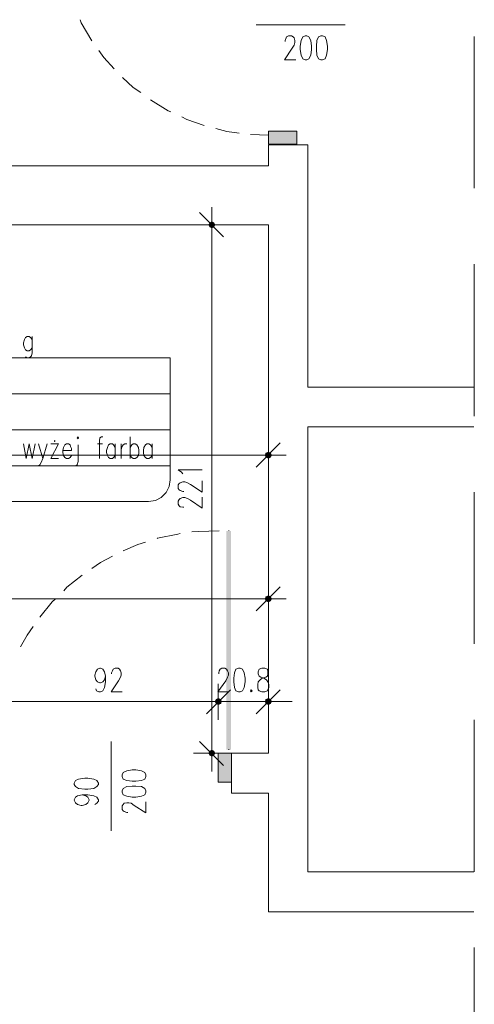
# Model space of a CAD drawing. Header units: millimetres. Extents: x -1096 to 3960, y -1899 to 666.
# Tile 67 of 75: x 3769 to 3960, y -1289 to -878. Entities that reach past the tile are written whole.
import ezdxf

# ---------------------------------------------------------------- set-up
doc = ezdxf.new("R2010")
doc.units = ezdxf.units.MM
doc.layers.add('C00-00-00', color=7, linetype='Continuous')

msp = doc.modelspace()

# ---------------------------------------------------------------- hatches: boundary and pattern name
at = {"layer": 'C00-00-00'}
h = msp.add_hatch(color=256, dxfattribs=at)
h.dxf.hatch_style = 2
h.paths.add_polyline_path([(3873.53, -924.191), (3885.381, -924.191), (3885.381, -929.695)])
h = msp.add_hatch(color=256, dxfattribs=at)
h.dxf.hatch_style = 2
h.paths.add_polyline_path([(3873.53, -924.191), (3873.53, -929.695), (3885.381, -929.695)])
h = msp.add_hatch(color=256, dxfattribs=at)
h.dxf.hatch_style = 2
h.paths.add_polyline_path([(3848.549, -963.355), (3848.973, -964.202), (3848.973, -962.508)])
h = msp.add_hatch(color=256, dxfattribs=at)
h.dxf.hatch_style = 2
h.paths.add_polyline_path([(3848.973, -964.202), (3849.82, -964.622), (3849.82, -962.084)])
h = msp.add_hatch(color=256, dxfattribs=at)
h.dxf.hatch_style = 2
h.paths.add_polyline_path([(3848.973, -964.202), (3848.973, -962.508), (3849.82, -962.084)])
h = msp.add_hatch(color=256, dxfattribs=at)
h.dxf.hatch_style = 2
h.paths.add_polyline_path([(3849.82, -964.622), (3849.82, -962.084), (3850.668, -962.508)])
h = msp.add_hatch(color=256, dxfattribs=at)
h.dxf.hatch_style = 2
h.paths.add_polyline_path([(3849.82, -964.622), (3850.668, -964.202), (3850.668, -962.508)])
h = msp.add_hatch(color=256, dxfattribs=at)
h.dxf.hatch_style = 2
h.paths.add_polyline_path([(3850.668, -964.202), (3850.668, -962.508), (3851.091, -963.355)])
h = msp.add_hatch(color=256, dxfattribs=at)
h.dxf.hatch_style = 2
h.paths.add_polyline_path([(3872.469, -1058.821), (3872.259, -1059.668), (3874.797, -1059.668)])
h = msp.add_hatch(color=256, dxfattribs=at)
h.dxf.hatch_style = 2
h.paths.add_polyline_path([(3872.259, -1059.668), (3872.469, -1060.515), (3874.374, -1060.515)])
h = msp.add_hatch(color=256, dxfattribs=at)
h.dxf.hatch_style = 2
h.paths.add_polyline_path([(3872.259, -1059.668), (3874.797, -1059.668), (3874.374, -1060.515)])
h = msp.add_hatch(color=256, dxfattribs=at)
h.dxf.hatch_style = 2
h.paths.add_polyline_path([(3873.53, -1058.397), (3872.469, -1058.821), (3874.374, -1058.821)])
h = msp.add_hatch(color=256, dxfattribs=at)
h.dxf.hatch_style = 2
h.paths.add_polyline_path([(3872.469, -1058.821), (3874.374, -1058.821), (3874.797, -1059.668)])
h = msp.add_hatch(color=256, dxfattribs=at)
h.dxf.hatch_style = 2
h.paths.add_polyline_path([(3872.469, -1060.515), (3874.374, -1060.515), (3873.53, -1060.939)])
h = msp.add_hatch(color=256, dxfattribs=at)
h.dxf.hatch_style = 2
h.paths.add_polyline_path([(3857.862, -1182.866), (3855.958, -1182.866), (3857.862, -1091.42)])
h = msp.add_hatch(color=256, dxfattribs=at)
h.dxf.hatch_style = 2
h.paths.add_polyline_path([(3855.958, -1182.866), (3857.862, -1091.42), (3855.958, -1091.42)])
h = msp.add_hatch(color=256, dxfattribs=at)
h.dxf.hatch_style = 2
h.paths.add_polyline_path([(3855.958, -1091.42), (3857.862, -1091.42), (3855.958, -1182.866)])
h = msp.add_hatch(color=256, dxfattribs=at)
h.dxf.hatch_style = 2
h.paths.add_polyline_path([(3857.862, -1091.42), (3855.958, -1182.866), (3857.862, -1182.866)])
h = msp.add_hatch(color=256, dxfattribs=at)
h.dxf.hatch_style = 2
h.paths.add_polyline_path([(3872.469, -1118.939), (3872.259, -1119.786), (3874.797, -1119.786)])
h = msp.add_hatch(color=256, dxfattribs=at)
h.dxf.hatch_style = 2
h.paths.add_polyline_path([(3872.259, -1119.786), (3872.469, -1120.63), (3874.374, -1120.63)])
h = msp.add_hatch(color=256, dxfattribs=at)
h.dxf.hatch_style = 2
h.paths.add_polyline_path([(3872.259, -1119.786), (3874.797, -1119.786), (3874.374, -1120.63)])
h = msp.add_hatch(color=256, dxfattribs=at)
h.dxf.hatch_style = 2
h.paths.add_polyline_path([(3873.53, -1118.515), (3872.469, -1118.939), (3874.374, -1118.939)])
h = msp.add_hatch(color=256, dxfattribs=at)
h.dxf.hatch_style = 2
h.paths.add_polyline_path([(3872.469, -1118.939), (3874.374, -1118.939), (3874.797, -1119.786)])
h = msp.add_hatch(color=256, dxfattribs=at)
h.dxf.hatch_style = 2
h.paths.add_polyline_path([(3872.469, -1120.63), (3874.374, -1120.63), (3873.53, -1121.053)])
h = msp.add_hatch(color=256, dxfattribs=at)
h.dxf.hatch_style = 2
h.paths.add_polyline_path([(3851.725, -1161.908), (3851.301, -1162.756), (3853.843, -1162.756)])
h = msp.add_hatch(color=256, dxfattribs=at)
h.dxf.hatch_style = 2
h.paths.add_polyline_path([(3851.725, -1161.908), (3851.301, -1162.756), (3853.843, -1162.756)])
h = msp.add_hatch(color=256, dxfattribs=at)
h.dxf.hatch_style = 2
h.paths.add_polyline_path([(3851.301, -1162.756), (3851.725, -1163.603), (3853.629, -1163.603)])
h = msp.add_hatch(color=256, dxfattribs=at)
h.dxf.hatch_style = 2
h.paths.add_polyline_path([(3851.301, -1162.756), (3853.843, -1162.756), (3853.629, -1163.603)])
h = msp.add_hatch(color=256, dxfattribs=at)
h.dxf.hatch_style = 2
h.paths.add_polyline_path([(3851.301, -1162.756), (3851.725, -1163.603), (3853.629, -1163.603)])
h = msp.add_hatch(color=256, dxfattribs=at)
h.dxf.hatch_style = 2
h.paths.add_polyline_path([(3851.301, -1162.756), (3853.843, -1162.756), (3853.629, -1163.603)])
h = msp.add_hatch(color=256, dxfattribs=at)
h.dxf.hatch_style = 2
h.paths.add_polyline_path([(3852.572, -1161.485), (3851.725, -1161.908), (3853.629, -1161.908)])
h = msp.add_hatch(color=256, dxfattribs=at)
h.dxf.hatch_style = 2
h.paths.add_polyline_path([(3852.572, -1161.485), (3851.725, -1161.908), (3853.629, -1161.908)])
h = msp.add_hatch(color=256, dxfattribs=at)
h.dxf.hatch_style = 2
h.paths.add_polyline_path([(3851.725, -1161.908), (3853.629, -1161.908), (3853.843, -1162.756)])
h = msp.add_hatch(color=256, dxfattribs=at)
h.dxf.hatch_style = 2
h.paths.add_polyline_path([(3851.725, -1161.908), (3853.629, -1161.908), (3853.843, -1162.756)])
h = msp.add_hatch(color=256, dxfattribs=at)
h.dxf.hatch_style = 2
h.paths.add_polyline_path([(3851.725, -1163.603), (3853.629, -1163.603), (3852.572, -1164.027)])
h = msp.add_hatch(color=256, dxfattribs=at)
h.dxf.hatch_style = 2
h.paths.add_polyline_path([(3851.725, -1163.603), (3853.629, -1163.603), (3852.572, -1164.027)])
h = msp.add_hatch(color=256, dxfattribs=at)
h.dxf.hatch_style = 2
h.paths.add_polyline_path([(3874.797, -1162.756), (3872.259, -1162.756), (3872.469, -1161.908)])
h = msp.add_hatch(color=256, dxfattribs=at)
h.dxf.hatch_style = 2
h.paths.add_polyline_path([(3874.374, -1163.603), (3874.797, -1162.756), (3872.259, -1162.756)])
h = msp.add_hatch(color=256, dxfattribs=at)
h.dxf.hatch_style = 2
h.paths.add_polyline_path([(3874.374, -1163.603), (3872.469, -1163.603), (3872.259, -1162.756)])
h = msp.add_hatch(color=256, dxfattribs=at)
h.dxf.hatch_style = 2
h.paths.add_polyline_path([(3874.374, -1161.908), (3872.469, -1161.908), (3873.53, -1161.485)])
h = msp.add_hatch(color=256, dxfattribs=at)
h.dxf.hatch_style = 2
h.paths.add_polyline_path([(3874.797, -1162.756), (3874.374, -1161.908), (3872.469, -1161.908)])
h = msp.add_hatch(color=256, dxfattribs=at)
h.dxf.hatch_style = 2
h.paths.add_polyline_path([(3873.53, -1164.027), (3874.374, -1163.603), (3872.469, -1163.603)])
h = msp.add_hatch(color=256, dxfattribs=at)
h.dxf.hatch_style = 2
h.paths.add_polyline_path([(3848.973, -1183.5), (3848.973, -1185.195), (3848.549, -1184.347)])
h = msp.add_hatch(color=256, dxfattribs=at)
h.dxf.hatch_style = 2
h.paths.add_polyline_path([(3849.82, -1183.076), (3848.973, -1183.5), (3848.973, -1185.195)])
h = msp.add_hatch(color=256, dxfattribs=at)
h.dxf.hatch_style = 2
h.paths.add_polyline_path([(3849.82, -1183.076), (3849.82, -1185.618), (3848.973, -1185.195)])
h = msp.add_hatch(color=256, dxfattribs=at)
h.dxf.hatch_style = 2
h.paths.add_polyline_path([(3850.668, -1183.5), (3849.82, -1183.076), (3849.82, -1185.618)])
h = msp.add_hatch(color=256, dxfattribs=at)
h.dxf.hatch_style = 2
h.paths.add_polyline_path([(3850.668, -1183.5), (3850.668, -1185.195), (3849.82, -1185.618)])
h = msp.add_hatch(color=256, dxfattribs=at)
h.dxf.hatch_style = 2
h.paths.add_polyline_path([(3851.091, -1184.347), (3850.668, -1183.5), (3850.668, -1185.195)])
h = msp.add_hatch(color=256, dxfattribs=at)
h.dxf.hatch_style = 2
h.paths.add_polyline_path([(3858.076, -1184.347), (3858.076, -1196.412), (3852.572, -1196.412)])
h = msp.add_hatch(color=256, dxfattribs=at)
h.dxf.hatch_style = 2
h.paths.add_polyline_path([(3858.076, -1184.347), (3852.572, -1184.347), (3852.572, -1196.412)])

# ---------------------------------------------------------------- linework, layer by layer
at = {"layer": 'C00-00-00', "lineweight": 0}
for points in [[(3799.652, -886.515), (3795.206, -878.893), (3794.782, -877.622)], [(3868.446, -879.74), (3905.706, -879.74)], [(3880.515, -886.725), (3880.515, -886.301), (3880.939, -885.244), (3881.149, -884.821), (3881.996, -884.397), (3883.267, -884.397), (3883.9, -884.821), (3884.324, -885.244), (3884.534, -886.301), (3884.534, -887.149), (3884.324, -888.206), (3883.477, -889.477), (3880.301, -894.347), (3884.958, -894.347)], [(3959.683, -948.114), (3959.683, -884.611)], [(3808.965, -898.156), (3804.732, -893.5), (3802.614, -890.538)], [(3820.183, -908.103), (3817.011, -905.988), (3812.565, -901.756)], [(3832.675, -916.149), (3831.614, -915.725), (3824.206, -911.069)], [(3846.645, -921.863), (3839.446, -919.324), (3837.332, -918.267)], [(3861.252, -925.038), (3856.171, -924.405), (3851.515, -923.134)], [(3873.53, -925.885), (3866.118, -925.675)], [(3959.469, -1031.301), (3890.038, -1031.301), (3890.038, -929.908), (3873.53, -929.908), (3873.53, -938.798), (3572.942, -938.798), (3572.942, -963.355)], [(3844.74, -958.275), (3854.69, -968.435)], [(3849.82, -970.763), (3849.82, -955.946)], [(3572.942, -963.355), (3873.53, -963.355), (3873.53, -1184.347), (3858.076, -1184.347), (3858.076, -1201.069), (3873.53, -1201.069), (3873.53, -1250.603), (3959.469, -1250.603)], [(3857.229, -963.355), (3842.198, -963.355)], [(3849.82, -1179.477), (3849.82, -968.435)], [(3959.683, -1043.37), (3959.683, -979.866)], [(3774.675, -1011.405), (3774.038, -1010.557), (3773.404, -1010.137), (3772.557, -1010.137), (3771.923, -1010.557), (3771.5, -1011.405), (3771.076, -1012.675), (3771.076, -1013.523), (3771.5, -1014.79), (3771.923, -1015.637), (3772.557, -1016.061), (3773.404, -1016.061), (3774.038, -1015.637), (3774.675, -1014.79)], [(3774.675, -1010.137), (3774.675, -1016.908), (3774.461, -1018.179), (3774.038, -1018.603), (3773.404, -1019.027), (3772.557, -1019.027), (3771.923, -1018.603)], [(3832.461, -1019.027), (3631.366, -1019.027)], [(3832.461, -1019.027), (3832.461, -1034.053)], [(3832.461, -1034.053), (3631.366, -1034.053)], [(3832.461, -1034.053), (3832.461, -1070.042)], [(3832.461, -1049.084), (3631.366, -1049.084)], [(3959.469, -1233.882), (3890.038, -1233.882), (3890.038, -1047.813), (3959.469, -1047.813)], [(3804.309, -1052.046), (3803.671, -1052.046), (3803.038, -1052.469), (3802.828, -1053.74), (3802.828, -1061.149)], [(3815.74, -1052.046), (3815.74, -1061.149)], [(3873.53, -1067.076), (3873.53, -1052.259)], [(3771.076, -1055.011), (3772.133, -1061.149), (3773.404, -1055.011), (3774.675, -1061.149), (3775.942, -1055.011)], [(3777.427, -1055.011), (3779.118, -1061.149), (3781.023, -1055.011)], [(3782.507, -1061.149), (3785.683, -1055.011), (3782.507, -1055.011)], [(3787.587, -1057.763), (3791.187, -1057.763), (3791.187, -1056.916), (3790.763, -1056.069), (3790.549, -1055.435), (3789.916, -1055.011), (3789.068, -1055.011), (3788.435, -1055.435), (3787.797, -1056.492), (3787.587, -1057.763), (3787.587, -1058.611), (3787.797, -1059.878), (3788.435, -1060.725), (3789.068, -1061.149), (3789.916, -1061.149), (3790.549, -1060.725), (3791.187, -1059.878)], [(3793.939, -1055.435), (3793.939, -1062.42), (3793.515, -1063.691), (3792.878, -1064.114), (3792.244, -1064.114)], [(3801.981, -1055.011), (3804.095, -1055.011)], [(3809.389, -1056.492), (3808.755, -1055.435), (3808.332, -1055.011), (3807.274, -1055.011), (3806.637, -1055.435), (3806.213, -1056.492), (3805.79, -1057.763), (3805.79, -1058.611), (3806.213, -1059.878), (3806.637, -1060.725), (3807.274, -1061.149), (3808.332, -1061.149), (3808.755, -1060.725), (3809.389, -1059.878)], [(3809.389, -1055.011), (3809.389, -1061.149)], [(3811.927, -1055.011), (3811.927, -1061.149)], [(3811.927, -1057.763), (3812.141, -1056.492), (3812.778, -1055.435), (3813.412, -1055.011), (3814.259, -1055.011)], [(3815.74, -1056.492), (3816.374, -1055.435), (3817.011, -1055.011), (3817.855, -1055.011), (3818.492, -1055.435), (3819.126, -1056.492), (3819.339, -1057.763), (3819.339, -1058.611), (3819.126, -1059.878), (3818.492, -1060.725), (3817.855, -1061.149), (3817.011, -1061.149), (3816.374, -1060.725), (3815.74, -1059.878)], [(3824.843, -1056.492), (3824.206, -1055.435), (3823.572, -1055.011), (3822.725, -1055.011), (3822.091, -1055.435), (3821.454, -1056.492), (3821.244, -1057.763), (3821.244, -1058.611), (3821.454, -1059.878), (3822.091, -1060.725), (3822.725, -1061.149), (3823.572, -1061.149), (3824.206, -1060.725), (3824.843, -1059.878)], [(3824.843, -1055.011), (3824.843, -1061.149)], [(3878.397, -1054.588), (3868.446, -1064.748)], [(3578.023, -1059.668), (3868.446, -1059.668)], [(3779.118, -1061.149), (3778.484, -1062.843), (3777.851, -1063.691), (3777.427, -1064.114), (3777.003, -1064.114)], [(3782.507, -1061.149), (3785.683, -1061.149)], [(3865.908, -1059.668), (3880.939, -1059.668)], [(3832.461, -1064.114), (3631.366, -1064.114)], [(3837.755, -1067.5), (3837.118, -1066.866), (3835.851, -1065.805), (3845.797, -1065.805)], [(3823.358, -1079.141), (3826.324, -1078.718), (3828.652, -1077.447), (3830.767, -1075.332), (3832.038, -1072.794), (3832.461, -1070.042)], [(3838.179, -1074.908), (3837.755, -1074.908), (3836.694, -1074.485), (3836.271, -1074.275), (3835.851, -1073.637), (3835.851, -1072.156), (3836.271, -1071.523), (3836.694, -1071.309), (3837.755, -1070.885), (3838.599, -1070.885), (3839.66, -1071.309), (3840.931, -1071.946), (3845.797, -1075.122), (3845.797, -1070.466)], [(3838.179, -1081.469), (3837.755, -1081.469), (3836.694, -1081.259), (3836.271, -1080.836), (3835.851, -1080.198), (3835.851, -1078.931), (3836.271, -1078.298), (3836.694, -1077.874), (3837.755, -1077.447), (3838.599, -1077.447), (3839.66, -1077.874), (3840.931, -1078.508), (3845.797, -1081.893), (3845.797, -1077.237)], [(3959.683, -1138.626), (3959.683, -1075.122)], [(3823.358, -1079.141), (3631.366, -1079.141)], [(3826.958, -1094.595), (3827.171, -1094.382), (3835.637, -1092.691), (3836.694, -1092.477)], [(3841.565, -1091.843), (3844.316, -1091.633), (3852.996, -1091.42)], [(3857.019, -1091.42), (3857.019, -1091.206)], [(3812.778, -1099.675), (3818.916, -1097.134), (3822.091, -1096.076)], [(3799.652, -1107.084), (3803.252, -1104.542), (3808.332, -1102.004)], [(3788.011, -1116.397), (3789.278, -1114.916), (3795.629, -1109.836)], [(3878.397, -1114.706), (3868.446, -1124.866)], [(3873.53, -1127.405), (3873.53, -1112.374)], [(3560.454, -1119.786), (3868.446, -1119.786)], [(3777.851, -1127.405), (3783.141, -1121.053), (3784.412, -1119.786)], [(3865.908, -1119.786), (3880.939, -1119.786)], [(3769.805, -1139.893), (3772.557, -1135.027), (3775.099, -1131.427)], [(3805.366, -1152.172), (3804.946, -1153.653), (3804.309, -1154.5), (3803.252, -1154.924), (3803.038, -1154.924), (3801.981, -1154.5), (3801.343, -1153.653), (3800.92, -1152.172), (3800.92, -1151.748), (3801.343, -1150.267), (3801.981, -1149.21), (3803.038, -1148.786), (3803.252, -1148.786), (3804.309, -1149.21), (3804.946, -1150.267), (3805.366, -1152.172), (3805.366, -1154.5), (3804.946, -1156.828), (3804.309, -1158.309), (3803.252, -1158.733), (3802.614, -1158.733), (3801.557, -1158.309), (3801.343, -1157.466)], [(3807.908, -1151.114), (3807.908, -1150.691), (3808.332, -1149.843), (3808.542, -1149.21), (3809.389, -1148.786), (3810.66, -1148.786), (3811.294, -1149.21), (3811.717, -1149.843), (3811.927, -1150.691), (3811.927, -1151.748), (3811.717, -1152.595), (3810.87, -1154.076), (3807.698, -1158.733), (3812.351, -1158.733)], [(3852.782, -1151.114), (3852.782, -1150.691), (3852.996, -1149.843), (3853.419, -1149.21), (3854.053, -1148.786), (3855.324, -1148.786), (3855.958, -1149.21), (3856.381, -1149.843), (3856.805, -1150.691), (3856.805, -1151.748), (3856.381, -1152.595), (3855.748, -1154.076), (3852.358, -1158.733), (3857.019, -1158.733)], [(3852.572, -1170.374), (3852.572, -1155.347)], [(3852.572, -1170.374), (3852.572, -1155.347)], [(3873.53, -1155.347), (3873.53, -1170.374)], [(3857.652, -1157.889), (3847.702, -1167.836)], [(3857.652, -1157.889), (3847.702, -1167.836)], [(3868.446, -1167.836), (3878.397, -1157.889)], [(3847.702, -1162.756), (3765.572, -1162.756)], [(3847.702, -1162.756), (3842.622, -1162.756)], [(3845.164, -1162.756), (3860.191, -1162.756)], [(3845.164, -1162.756), (3860.191, -1162.756)], [(3873.53, -1162.756), (3852.572, -1162.756)], [(3880.939, -1162.756), (3865.908, -1162.756)], [(3878.397, -1162.756), (3883.477, -1162.756)], [(3959.683, -1233.882), (3959.683, -1170.374)], [(3849.82, -1176.939), (3849.82, -1191.966)], [(3807.698, -1179.477), (3807.698, -1216.733)], [(3854.69, -1189.427), (3844.74, -1179.477)], [(3842.198, -1184.347), (3857.229, -1184.347)], [(3857.019, -1182.866), (3857.019, -1182.653)], [(3795.629, -1201.706), (3797.11, -1202.13), (3797.958, -1202.763), (3798.591, -1203.821), (3798.591, -1204.034), (3797.958, -1205.092), (3797.11, -1205.725), (3795.629, -1206.149), (3795.206, -1206.149), (3793.725, -1205.725), (3792.878, -1205.092), (3792.244, -1204.034), (3792.244, -1203.821), (3792.878, -1202.763), (3793.725, -1202.13), (3795.629, -1201.706), (3797.958, -1201.706), (3800.5, -1202.13), (3801.771, -1202.763), (3802.404, -1203.821), (3802.404, -1204.458), (3801.771, -1205.301), (3800.92, -1205.725)], [(3814.679, -1209.114), (3814.259, -1209.114), (3813.198, -1208.691), (3812.778, -1208.477), (3812.351, -1207.843), (3812.351, -1206.362), (3812.778, -1205.725), (3813.198, -1205.301), (3814.259, -1205.092), (3815.103, -1205.092), (3816.164, -1205.301), (3817.431, -1206.149), (3822.301, -1209.324), (3822.301, -1204.668)], [(3959.683, -1329.137), (3959.683, -1265.63)]]:
    msp.add_lwpolyline(points, dxfattribs=at)
for points in [[(3888.981, -884.397), (3887.923, -884.821), (3887.286, -886.301), (3886.866, -888.63), (3886.866, -890.114), (3887.286, -892.443), (3887.923, -893.924), (3888.981, -894.347), (3889.618, -894.347), (3890.461, -893.924), (3891.309, -892.443), (3891.519, -890.114), (3891.519, -888.63), (3891.309, -886.301), (3890.461, -884.821), (3889.618, -884.397)], [(3895.542, -884.397), (3894.484, -884.821), (3893.847, -886.301), (3893.637, -888.63), (3893.637, -890.114), (3893.847, -892.443), (3894.484, -893.924), (3895.542, -894.347), (3896.179, -894.347), (3897.236, -893.924), (3897.87, -892.443), (3898.294, -890.114), (3898.294, -888.63), (3897.87, -886.301), (3897.236, -884.821), (3896.179, -884.397)], [(3873.53, -925.675), (3873.53, -929.695), (3885.381, -929.695), (3885.381, -924.191), (3873.53, -924.191)], [(3849.82, -962.084), (3848.973, -962.508), (3848.549, -963.355), (3848.973, -964.202), (3849.82, -964.622), (3850.668, -964.202), (3851.091, -963.355), (3850.668, -962.508)], [(3784.198, -1053.74), (3783.988, -1053.53), (3783.988, -1053.954), (3784.198, -1053.954)], [(3793.515, -1052.469), (3793.939, -1052.893), (3794.149, -1052.469), (3793.939, -1052.046)], [(3874.797, -1059.668), (3874.374, -1058.821), (3873.53, -1058.397), (3872.469, -1058.821), (3872.259, -1059.668), (3872.469, -1060.515), (3873.53, -1060.939), (3874.374, -1060.515)], [(3874.797, -1119.786), (3874.374, -1118.939), (3873.53, -1118.515), (3872.469, -1118.939), (3872.259, -1119.786), (3872.469, -1120.63), (3873.53, -1121.053), (3874.374, -1120.63)], [(3861.038, -1148.786), (3859.981, -1149.21), (3859.347, -1150.691), (3859.133, -1153.019), (3859.133, -1154.5), (3859.347, -1156.828), (3859.981, -1158.309), (3861.038, -1158.733), (3861.675, -1158.733), (3862.732, -1158.309), (3863.366, -1156.828), (3863.79, -1154.5), (3863.79, -1153.019), (3863.366, -1150.691), (3862.732, -1149.21), (3861.675, -1148.786)], [(3870.778, -1148.786), (3869.717, -1149.21), (3869.294, -1150.267), (3869.294, -1151.114), (3869.717, -1152.172), (3870.355, -1152.595), (3871.622, -1153.019), (3872.683, -1153.653), (3873.316, -1154.5), (3873.74, -1155.557), (3873.74, -1156.828), (3873.316, -1157.889), (3873.106, -1158.309), (3872.045, -1158.733), (3870.778, -1158.733), (3869.717, -1158.309), (3869.294, -1157.889), (3869.084, -1156.828), (3869.084, -1155.557), (3869.294, -1154.5), (3870.141, -1153.653), (3870.988, -1153.019), (3872.469, -1152.595), (3873.106, -1152.172), (3873.316, -1151.114), (3873.316, -1150.267), (3873.106, -1149.21), (3872.045, -1148.786)], [(3866.332, -1157.889), (3866.118, -1158.309), (3866.332, -1158.733), (3866.755, -1158.309)], [(3853.843, -1162.756), (3853.629, -1161.908), (3852.572, -1161.485), (3851.725, -1161.908), (3851.301, -1162.756), (3851.725, -1163.603), (3852.572, -1164.027), (3853.629, -1163.603)], [(3853.843, -1162.756), (3853.629, -1161.908), (3852.572, -1161.485), (3851.725, -1161.908), (3851.301, -1162.756), (3851.725, -1163.603), (3852.572, -1164.027), (3853.629, -1163.603)], [(3872.259, -1162.756), (3872.469, -1163.603), (3873.53, -1164.027), (3874.374, -1163.603), (3874.797, -1162.756), (3874.374, -1161.908), (3873.53, -1161.485), (3872.469, -1161.908)], [(3849.82, -1185.618), (3850.668, -1185.195), (3851.091, -1184.347), (3850.668, -1183.5), (3849.82, -1183.076), (3848.973, -1183.5), (3848.549, -1184.347), (3848.973, -1185.195)], [(3858.076, -1196.412), (3858.076, -1184.346), (3852.572, -1184.346), (3852.572, -1196.412)], [(3812.351, -1194.084), (3812.778, -1195.141), (3814.259, -1195.779), (3816.587, -1195.988), (3818.068, -1195.988), (3820.397, -1195.779), (3821.878, -1195.141), (3822.301, -1194.084), (3822.301, -1193.45), (3821.878, -1192.389), (3820.397, -1191.756), (3818.068, -1191.332), (3816.587, -1191.332), (3814.259, -1191.756), (3812.778, -1192.389), (3812.351, -1193.45)], [(3792.244, -1197.469), (3792.878, -1198.317), (3794.149, -1199.164), (3796.69, -1199.378), (3797.958, -1199.378), (3800.5, -1199.164), (3801.771, -1198.317), (3802.404, -1197.469), (3802.404, -1196.836), (3801.771, -1195.779), (3800.5, -1195.141), (3797.958, -1194.718), (3796.69, -1194.718), (3794.149, -1195.141), (3792.878, -1195.779), (3792.244, -1196.836)], [(3812.351, -1200.645), (3812.778, -1201.706), (3814.259, -1202.34), (3816.587, -1202.763), (3818.068, -1202.763), (3820.397, -1202.34), (3821.878, -1201.706), (3822.301, -1200.645), (3822.301, -1200.011), (3821.878, -1199.164), (3820.397, -1198.317), (3818.068, -1198.107), (3816.587, -1198.107), (3814.259, -1198.317), (3812.778, -1199.164), (3812.351, -1200.011)]]:
    msp.add_lwpolyline(points, close=True, dxfattribs=at)

doc.saveas('drawing.dxf')
